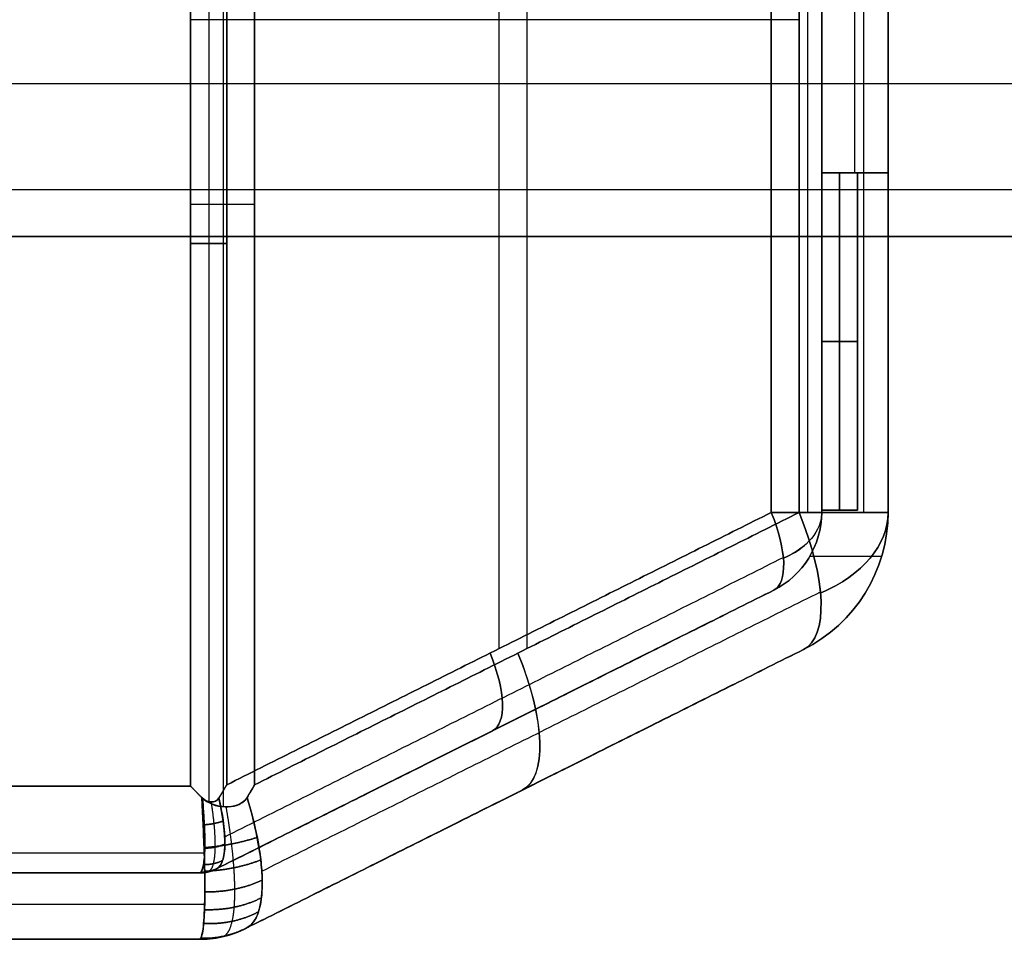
# Model space of a CAD drawing. Header units: millimetres. Extents: x -1649 to 240, y -242 to 238.
# Tile 34 of 256: x -350 to -331, y -18 to 0. Entities that reach past the tile are written whole.
import ezdxf

# ---------------------------------------------------------------- set-up
doc = ezdxf.new("R2010")
doc.units = ezdxf.units.MM
doc.layers.add('BOMBILLA', color=7, linetype='Continuous', true_color=0xfff700)
doc.layers.add('CABLE', color=7, linetype='Continuous', true_color=0x313030)

# ---------------------------------------------------------------- blocks, each defined once
blk = doc.blocks.new('DOME M 29914')
at = {"layer": 'CABLE', "extrusion": (0, -1, 0)}
for centre, radius, start, end in [((-334.561, 18.29, -1.745), 3, 65.2249, 90), ((-334.561, 0.29, 1.864), 3, 270, 294.7751), ((-334.561, 18.29, 2.637), 1.7, 65.2249, 90), ((-334.561, 0.29, 2.637), 1.7, 270, 294.7751), ((-323.903, 13.371, 7.901), 1.7, 360, 65.2249), ((-323.903, 13.371, 7.901), 3, 360, 65.2249), ((-323.903, 5.21, 7.901), 3, 294.7751, 360)]:
    blk.add_arc(centre, radius, start, end, dxfattribs=at)
at = {"layer": 'CABLE', "extrusion": (-0.826752, -0.413376, 0.381578)}
for radius in [1.7, 3]:
    blk.add_arc((-137.787, -99.535, 276.155), radius, 0, 79.1984, dxfattribs=at)
at = {"layer": 'CABLE', "extrusion": (0, 1, 0)}
for centre, radius, start, end in [((323.903, 13.371, -7.901), 1.7, 114.7751, 180), ((323.903, 5.21, -7.901), 1.7, 180, 245.2249), ((323.903, 13.371, -7.901), 3, 114.7751, 180), ((323.903, 5.21, -7.901), 3, 180, 245.2249)]:
    blk.add_arc(centre, radius, start, end, dxfattribs=at)
at = {"layer": 'CABLE', "extrusion": (0.826752, 0.413376, -0.381578)}
for centre, radius in [((137.787, -99.535, -276.155), 1.7), ((137.787, -99.535, -276.155), 3), ((137.787, -99.535, -282.813), 1.7), ((137.787, -99.535, -282.814), 3)]:
    blk.add_arc(centre, radius, 100.8016, 180, dxfattribs=at)
at = {"layer": 'CABLE', "extrusion": (-0.826752, -0.413376, -0.381578)}
for radius, end in [(1.7, 0), (3, 360)]:
    blk.add_arc((-137.787, 116.71, 269.065), radius, 280.8016, end, dxfattribs=at)
at = {"layer": 'CABLE', "extrusion": (0.826752, 0.413376, 0.381578)}
for centre, radius in [((137.787, 116.71, -269.065), 1.7), ((137.787, 116.71, -269.065), 3), ((137.787, 116.71, -275.723), 1.7), ((137.787, 116.71, -275.723), 3)]:
    blk.add_arc(centre, radius, 180, 259.1984, dxfattribs=at)
at = {"layer": 'CABLE'}
for centre, radius, start, end in [((-323.903, -7.901, 9.29), 1.7, 296.5651, 360), ((-323.903, -7.901, 13.371), 1.7, 296.5651, 0), ((-323.903, -7.901, 9.29), 1.7, 296.5651, 360), ((-323.903, -7.901, 11.331), 1.7, 296.5651, 0), ((-323.903, -7.901, 5.21), 1.7, 296.5651, 360), ((-323.903, -7.901, 13.371), 3, 296.5651, 0), ((-323.903, -7.901, 9.29), 3, 296.5651, 0), ((-323.903, -7.901, 11.331), 3, 296.5651, 0), ((-323.903, -7.901, 9.29), 3, 296.5651, 0), ((-323.903, -7.901, 5.21), 3, 296.5651, 0), ((-334.375, -14.255, 9.29), 0.7, 270, 296.5651), ((-334.375, -14.255, 9.29), 0.7, 270, 296.5651), ((-334.375, -14.255, 0.29), 0.7, 270, 296.5651), ((-334.375, -14.255, 4.79), 0.7, 270, 296.5651), ((-334.375, -14.255, 9.29), 2, 270, 296.5651), ((-334.375, -14.255, 9.29), 2, 270, 296.5651), ((-334.375, -14.255, 0.29), 2, 270, 296.5651), ((-334.375, -14.255, 4.79), 2, 270, 296.5651)]:
    blk.add_arc(centre, radius, start, end, dxfattribs=at)
at = {"layer": 'CABLE', "extrusion": (0, 0, -1)}
for centre, radius, start, end in [((323.903, -7.901, -13.371), 1.7, 180, 243.4349), ((323.903, -7.901, -9.29), 1.7, 180, 243.4349), ((323.903, -7.901, -5.21), 1.7, 180, 243.4349), ((323.903, -7.901, -9.29), 1.7, 180, 243.4349), ((323.903, -7.901, -7.25), 1.7, 180, 243.4349), ((323.903, -7.901, -9.29), 3, 180, 243.4349), ((323.903, -7.901, -13.371), 3, 180, 243.4349), ((323.903, -7.901, -5.21), 3, 180, 243.4349), ((323.903, -7.901, -9.29), 3, 180, 243.4349), ((323.903, -7.901, -7.25), 3, 180, 243.4349), ((334.375, -14.255, -18.29), 0.7, 243.4349, 270), ((334.375, -14.255, -13.79), 0.7, 243.4349, 270), ((334.375, -14.255, -9.29), 0.7, 243.4349, 270), ((334.375, -14.255, -9.29), 0.7, 243.4349, 270), ((334.375, -14.255, -9.29), 2, 243.4349, 270), ((334.375, -14.255, -18.29), 2, 243.4349, 270), ((334.375, -14.255, -13.79), 2, 243.4349, 270), ((334.375, -14.255, -9.29), 2, 243.4349, 270)]:
    blk.add_arc(centre, radius, start, end, dxfattribs=at)
at = {"layer": 'CABLE', "extrusion": (0, 0.77301, -0.634393)}
for radius in [1.7, 3]:
    blk.add_arc((323.903, -0.985, -9.413), radius, 180, 236.0204, dxfattribs=at)
at = {"layer": 'CABLE', "extrusion": (2.39886e-29, 0.77301, 0.634393)}
blk.add_arc((323.903, 15.348, 2.375), 3, 123.9796, 180, dxfattribs=at)
at = {"layer": 'CABLE', "extrusion": (3.00701e-29, 0.77301, 0.634393)}
blk.add_arc((323.903, 15.348, 2.375), 1.7, 123.9796, 143.311, dxfattribs=at)
at = {"layer": 'CABLE', "extrusion": (0.222605, 0.111303, 0.968534)}
for radius in [0.7, 2]:
    blk.add_arc((136.787, 300.404, -58.191), radius, 152.6952, 180, dxfattribs=at)
at = {"layer": 'CABLE', "extrusion": (0.222605, 0.111303, -0.968534)}
for radius in [0.7, 2]:
    blk.add_arc((136.787, -295.78, -76.187), radius, 180, 207.3048, dxfattribs=at)
at = {"layer": 'CABLE'}
for points, degree in [([(-333.918, 17.151, 21.221), (-333.918, -13.661, 21.221)], 1), ([(-334.561, 16.745, 21.29), (-334.561, -13.255, 21.29)], 1), ([(-334.561, 16.745, 21.29), (-334.561, -13.255, 21.29)], 1), ([(-333.304, -13.231, 21.014), (-333.304, 16.72, 21.014)], 1), ([(-333.304, -13.231, 21.014), (-333.304, 16.72, 21.014)], 1), ([(-328.52, 14.055, 17.374), (-328.52, -10.566, 17.374)], 1), ([(-328.52, 14.055, 1.207), (-328.52, -10.566, 1.207)], 1), ([(-327.975, 14.055, 18.555), (-327.975, -10.566, 18.555)], 1), ([(-327.975, 14.055, 0.026), (-327.975, -10.566, 0.026)], 1), ([(-323.19, 11.391, 14.915), (-323.19, -7.901, 14.915)], 1), ([(-323.19, 11.391, 14.915), (-323.19, -7.901, 14.915)], 1), ([(-323.19, -7.901, 3.666), (-323.19, 11.391, 3.666)], 1), ([(-323.19, -7.901, 3.666), (-323.19, 11.391, 3.666)], 1), ([(-322.645, 11.391, 16.095), (-322.645, -7.901, 16.095)], 1), ([(-322.645, 11.391, 16.095), (-322.645, -7.901, 16.095)], 1), ([(-322.645, -7.901, 2.486), (-322.645, 11.391, 2.486)], 1), ([(-322.645, -7.901, 2.486), (-322.645, 11.391, 2.486)], 1), ([(-322.471, -7.901, 14.287), (-322.471, 11.391, 14.287)], 1), ([(-322.471, -7.901, 4.294), (-322.471, 11.391, 4.294)], 1), ([(-322.203, -7.901, 13.371), (-322.203, 11.391, 13.371)], 1), ([(-322.203, -7.901, 13.371), (-322.203, 11.391, 13.371)], 1), ([(-322.203, 11.391, 5.21), (-322.203, -7.901, 5.21)], 1), ([(-322.203, 11.391, 7.25), (-322.203, -7.901, 7.25)], 1), ([(-322.203, 11.391, 5.21), (-322.203, -7.901, 5.21)], 1), ([(-321.376, -7.901, 14.988), (-321.376, 11.391, 14.988)], 1), ([(-321.376, -7.901, 3.593), (-321.376, 11.391, 3.593)], 1), ([(-320.903, -7.901, 13.371), (-320.903, 11.391, 13.371)], 1), ([(-320.903, -7.901, 13.371), (-320.903, 11.391, 13.371)], 1), ([(-320.903, -7.901, 9.29), (-320.903, 11.391, 9.29)], 1), ([(-320.903, 11.391, 5.21), (-320.903, -7.901, 5.21)], 1), ([(-320.903, -7.901, 9.29), (-320.903, 11.391, 9.29)], 1), ([(-320.903, 11.391, 7.25), (-320.903, -7.901, 7.25)], 1), ([(-320.903, 11.391, 5.21), (-320.903, -7.901, 5.21)], 1), ([(-334.561, -13.255, -2.71), (-334.561, 9.937, -2.71)], 1), ([(-334.561, -13.255, -2.71), (-334.561, 9.937, -2.71)], 1), ([(-333.918, 9.845, -2.64), (-333.918, -13.661, -2.64)], 1), ([(-333.304, 9.921, -2.433), (-333.304, -13.231, -2.433)], 1), ([(-333.304, 9.921, -2.433), (-333.304, -13.231, -2.433)], 1), ([(-334.561, 8.299, 19.99), (-334.561, -13.255, 19.99)], 1), ([(-334.561, 8.299, 19.99), (-334.561, -13.255, 19.99)], 1), ([(-334.561, -13.255, -1.41), (-334.561, 8.299, -1.41)], 1), ([(-334.561, -13.255, -1.41), (-334.561, 8.299, -1.41)], 1), ([(-334.197, 8.256, 19.951), (-334.197, -13.566, 19.951)], 1), ([(-334.197, 8.256, -1.37), (-334.197, -13.566, -1.37)], 1), ([(-333.849, -13.231, 19.834), (-333.849, 8.245, 19.834)], 1), ([(-333.849, -13.231, 19.834), (-333.849, 8.245, 19.834)], 1), ([(-333.849, 8.245, -1.253), (-333.849, -13.231, -1.253)], 1), ([(-333.849, 8.245, -1.253), (-333.849, -13.231, -1.253)], 1), ([(-322.203, 4.745, 11.792), (-322.203, -1.255, 11.792)], 1), ([(-322.203, 4.745, 11.792), (-322.203, -1.255, 11.792)], 1), ([(-322.203, 4.745, 9.29), (-322.203, -1.255, 9.29)], 1), ([(-322.203, -1.255, 9.29), (-322.203, 4.745, 9.29)], 1), ([(-321.553, -1.255, 11.792), (-321.553, 4.745, 11.792)], 1), ([(-320.903, 4.745, 11.792), (-320.903, -1.255, 11.792)], 1), ([(-320.903, -1.255, 11.792), (-320.903, 4.745, 11.792)], 1), ([(-323.19, 1.745, 14.915), (-333.849, 1.745, 19.834)], 1), ([(-323.19, 1.745, 3.666), (-333.849, 1.745, -1.253)], 1), ([(-322.645, 1.745, 16.095), (-333.304, 1.745, 21.014)], 1), ([(-322.645, 1.745, 2.486), (-333.304, 1.745, -2.433)], 1), ([(-0.2, 0.488, 13.952), (-1565.2, 0.488, 13.952)], 1), ([(-0.2, 0.488, 9.048), (-1565.2, 0.488, 9.048)], 1), ([(-322.203, -1.255, 11.29), (-322.203, -7.855, 11.29)], 1), ([(-322.203, -1.255, 11.792), (-322.203, -1.255, 11.29)], 1), ([(-322.203, -1.255, 11.331), (-322.203, -7.901, 11.331)], 1), ([(-321.503, -1.255, 11.29), (-322.203, -1.255, 11.29)], 1), ([(-322.203, -1.255, 11.29), (-322.203, -7.855, 11.29)], 1), ([(-322.203, -1.255, 11.29), (-321.503, -1.255, 11.29)], 1), ([(-322.203, -1.255, 11.792), (-322.203, -1.255, 11.29)], 1), ([(-320.903, -1.255, 11.792), (-322.203, -1.255, 11.792)], 1), ([(-322.203, -1.255, 11.792), (-320.903, -1.255, 11.792)], 1), ([(-322.203, -1.255, 9.29), (-321.503, -1.255, 9.29)], 1), ([(-322.203, -1.255, 7.29), (-322.203, -1.255, 9.29)], 1), ([(-322.203, -7.855, 7.29), (-322.203, -1.255, 7.29)], 1), ([(-322.203, -1.255, 7.29), (-322.203, -1.255, 9.29)], 1), ([(-322.203, -1.255, 9.29), (-321.503, -1.255, 9.29)], 1), ([(-321.503, -1.255, 7.29), (-322.203, -1.255, 7.29)], 1), ([(-322.203, -1.255, 8.29), (-321.503, -1.255, 8.29)], 1), ([(-322.203, -1.255, 7.29), (-321.503, -1.255, 7.29)], 1), ([(-322.203, -7.855, 7.29), (-322.203, -1.255, 7.29)], 1), ([(-321.853, -7.855, 11.29), (-321.853, -1.255, 11.29)], 1), ([(-321.853, -1.255, 7.29), (-321.853, -1.255, 9.29)], 1), ([(-321.853, -1.255, 7.29), (-321.853, -7.855, 7.29)], 1), ([(-321.553, -1.255, 11.29), (-321.553, -1.255, 11.792)], 1), ([(-321.503, -1.255, 9.29), (-320.903, -1.255, 9.29)], 1), ([(-321.503, -7.855, 9.29), (-321.503, -1.255, 9.29)], 1), ([(-321.503, -1.255, 11.29), (-321.503, -7.855, 11.29)], 1), ([(-321.503, -7.855, 9.29), (-321.503, -1.255, 9.29)], 1), ([(-321.503, -1.255, 9.29), (-321.503, -1.255, 11.29)], 1), ([(-321.503, -1.255, 10.29), (-321.503, -7.855, 10.29)], 1), ([(-321.503, -7.855, 11.29), (-321.503, -1.255, 11.29)], 1), ([(-321.503, -1.255, 9.29), (-320.903, -1.255, 9.29)], 1), ([(-321.503, -1.255, 11.29), (-321.503, -1.255, 9.29)], 1), ([(-321.503, -1.255, 10.541), (-320.903, -1.255, 10.541)], 1), ([(-321.503, -1.255, 9.29), (-321.503, -7.855, 9.29)], 1), ([(-321.503, -1.255, 9.29), (-321.503, -1.255, 7.29)], 1), ([(-321.503, -1.255, 9.29), (-321.503, -7.855, 9.29)], 1), ([(-321.503, -7.855, 7.29), (-321.503, -1.255, 7.29)], 1), ([(-321.503, -1.255, 7.29), (-321.503, -1.255, 9.29)], 1), ([(-321.503, -1.255, 8.29), (-321.503, -7.855, 8.29)], 1), ([(-321.503, -1.255, 7.29), (-321.503, -7.855, 7.29)], 1), ([(-320.903, -1.255, 9.29), (-320.903, -7.901, 9.29)], 1), ([(-320.903, -1.255, 11.792), (-320.903, -1.255, 9.29)], 1), ([(-320.903, -1.255, 9.29), (-320.903, -7.901, 9.29)], 1), ([(-320.903, -1.255, 11.331), (-320.903, -7.901, 11.331)], 1), ([(-320.903, -1.255, 9.29), (-320.903, -1.255, 11.792)], 1), ([(-0.2, -1.586, 13.433), (-1565.2, -1.586, 13.433)], 1), ([(-0.2, -1.586, 9.567), (-1565.2, -1.586, 9.567)], 1), ([(-1565.2, -2.5, 11.5), (-0.2, -2.5, 11.5)], 1), ([(-0.2, -2.5, 11.5), (-1565.2, -2.5, 11.5)], 1), ([(-321.503, -4.555, 11.29), (-322.203, -4.555, 11.29)], 1), ([(-322.203, -4.555, 7.29), (-321.503, -4.555, 7.29)], 1), ([(-321.503, -4.555, 11.29), (-321.503, -4.555, 9.29)], 1), ([(-321.503, -4.555, 9.29), (-321.503, -4.555, 7.29)], 1), ([(-323.19, -7.901, 14.915), (-333.849, -13.231, 19.834)], 1), ([(-323.19, -7.901, 14.915), (-333.849, -13.231, 19.834)], 1), ([(-333.849, -13.231, -1.253), (-323.19, -7.901, 3.666)], 1), ([(-333.849, -13.231, -1.253), (-323.19, -7.901, 3.666)], 1), ([(-322.645, -7.901, 16.095), (-333.304, -13.231, 21.014)], 1), ([(-322.645, -7.901, 16.095), (-333.304, -13.231, 21.014)], 1), ([(-333.304, -13.231, -2.433), (-322.645, -7.901, 2.486)], 1), ([(-333.304, -13.231, -2.433), (-322.645, -7.901, 2.486)], 1), ([(-322.203, -7.855, 9.29), (-321.503, -7.855, 9.29)], 1), ([(-322.203, -7.901, 9.29), (-322.203, -7.855, 9.29)], 1), ([(-322.203, -7.855, 9.29), (-322.203, -7.901, 9.29)], 1), ([(-322.203, -7.855, 11.29), (-322.203, -7.855, 9.29)], 1), ([(-322.203, -7.855, 9.29), (-321.503, -7.855, 9.29)], 1), ([(-321.503, -7.855, 11.29), (-322.203, -7.855, 11.29)], 1), ([(-322.203, -7.855, 11.29), (-322.203, -7.855, 9.29)], 1), ([(-322.203, -7.855, 10.29), (-321.503, -7.855, 10.29)], 1), ([(-322.203, -7.855, 11.29), (-321.503, -7.855, 11.29)], 1), ([(-322.203, -7.855, 9.29), (-322.203, -7.901, 9.29)], 1), ([(-321.503, -7.855, 9.29), (-322.203, -7.855, 9.29)], 1), ([(-322.203, -7.855, 9.29), (-322.203, -7.855, 7.29)], 1), ([(-322.203, -7.901, 9.29), (-322.203, -7.855, 9.29)], 1), ([(-322.203, -7.855, 7.29), (-321.503, -7.855, 7.29)], 1), ([(-321.503, -7.855, 9.29), (-322.203, -7.855, 9.29)], 1), ([(-322.203, -7.855, 9.29), (-322.203, -7.855, 7.29)], 1), ([(-322.203, -7.855, 8.29), (-321.503, -7.855, 8.29)], 1), ([(-321.503, -7.855, 7.29), (-322.203, -7.855, 7.29)], 1), ([(-322.203, -7.901, 9.29), (-322.203, -7.901, 13.371)], 1), ([(-322.203, -7.901, 9.29), (-322.203, -7.901, 13.371)], 1), ([(-322.203, -7.901, 5.21), (-322.203, -7.901, 9.29)], 1), ([(-322.203, -7.901, 5.21), (-322.203, -7.901, 9.29)], 1), ([(-321.853, -7.855, 9.29), (-321.853, -7.855, 11.29)], 1), ([(-321.853, -7.855, 7.29), (-321.853, -7.855, 9.29)], 1), ([(-321.503, -7.855, 11.29), (-321.503, -7.855, 9.29)], 1), ([(-321.503, -7.855, 9.29), (-321.503, -7.855, 11.29)], 1), ([(-321.503, -7.855, 9.29), (-321.503, -7.855, 7.29)], 1), ([(-321.503, -7.855, 7.29), (-321.503, -7.855, 9.29)], 1), ([(-320.903, -7.901, 9.29), (-320.903, -7.901, 13.371)], 1), ([(-320.903, -7.901, 9.29), (-320.903, -7.901, 13.371)], 1), ([(-320.903, -7.901, 5.21), (-320.903, -7.901, 9.29)], 1), ([(-320.903, -7.901, 5.21), (-320.903, -7.901, 9.29)], 1), ([(-333.889, -14.249, 19.52), (-322.954, -8.781, 14.473)], 1), ([(-333.889, -14.249, -0.939), (-322.954, -8.781, 4.108)], 1), ([(-322.456, -8.795, 9.29), (-322.456, -8.795, 13.371)], 1), ([(-322.456, -8.795, 9.29), (-322.456, -8.795, 5.21)], 1), ([(-322.433, -8.755, 9.29), (-321.027, -8.755, 9.29)], 1), ([(-334.062, -14.881, 9.29), (-323.142, -9.422, 9.29)], 1), ([(-323.142, -9.422, 9.29), (-334.062, -14.881, 9.29)], 1), ([(-323.142, -9.422, 9.29), (-334.062, -14.881, 9.29)], 1), ([(-334.062, -14.881, 9.29), (-323.142, -9.422, 9.29)], 1), ([(-334.049, -14.875, 18.405), (-323.142, -9.422, 13.371)], 1), ([(-334.049, -14.875, 18.405), (-323.142, -9.422, 13.371)], 1), ([(-323.142, -9.422, 5.21), (-334.049, -14.875, 0.176)], 1), ([(-323.142, -9.422, 5.21), (-334.049, -14.875, 0.176)], 1), ([(-323.142, -9.422, 13.371), (-323.142, -9.422, 9.29)], 1), ([(-323.142, -9.422, 13.371), (-323.142, -9.422, 9.29)], 1), ([(-323.142, -9.422, 9.29), (-323.142, -9.422, 5.21)], 1), ([(-323.142, -9.422, 9.29), (-323.142, -9.422, 5.21)], 1), ([(-333.163, -14.922, 20.363), (-322.228, -9.454, 15.316)], 1), ([(-333.163, -14.922, -1.782), (-322.228, -9.454, 3.265)], 1), ([(-321.351, -9.478, 9.29), (-321.351, -9.478, 13.371)], 1), ([(-321.351, -9.478, 9.29), (-321.351, -9.478, 5.21)], 1), ([(-324.234, -9.967, 13.875), (-334.062, -14.881, 13.875)], 1), ([(-324.234, -9.967, 4.706), (-334.062, -14.881, 4.706)], 1), ([(-322.561, -10.584, 9.29), (-333.48, -16.044, 9.29)], 1), ([(-322.561, -10.584, 9.29), (-333.48, -16.044, 9.29)], 1), ([(-333.48, -16.044, 9.29), (-322.561, -10.584, 9.29)], 1), ([(-333.48, -16.044, 9.29), (-322.561, -10.584, 9.29)], 1), ([(-333.467, -16.037, 18.405), (-322.561, -10.584, 13.371)], 1), ([(-333.467, -16.037, 18.405), (-322.561, -10.584, 13.371)], 1), ([(-322.561, -10.584, 5.21), (-333.467, -16.037, 0.176)], 1), ([(-322.561, -10.584, 5.21), (-333.467, -16.037, 0.176)], 1), ([(-322.561, -10.584, 13.371), (-322.561, -10.584, 9.29)], 1), ([(-322.561, -10.584, 13.371), (-322.561, -10.584, 9.29)], 1), ([(-322.561, -10.584, 9.29), (-322.561, -10.584, 5.21)], 1), ([(-322.561, -10.584, 9.29), (-322.561, -10.584, 5.21)], 1), ([(-323.653, -11.13, 13.875), (-333.48, -16.044, 13.875)], 1), ([(-323.653, -11.13, 4.706), (-333.48, -16.044, 4.706)], 1), ([(-328.602, -12.151, 9.29), (-328.602, -12.151, 15.891)], 1), ([(-328.602, -12.151, 2.69), (-328.602, -12.151, 9.29)], 1), ([(-334.561, -13.255, 21.29), (-373.244, -13.255, 21.29)], 1), ([(-334.561, -13.255, 21.29), (-373.244, -13.255, 21.29)], 1), ([(-334.561, -13.255, 19.99), (-373.244, -13.255, 19.99)], 1), ([(-334.561, -13.255, 19.99), (-373.244, -13.255, 19.99)], 1), ([(-373.244, -13.255, -2.71), (-334.561, -13.255, -2.71)], 1), ([(-373.244, -13.255, -2.71), (-334.561, -13.255, -2.71)], 1), ([(-373.244, -13.255, -1.41), (-334.561, -13.255, -1.41)], 1), ([(-373.244, -13.255, -1.41), (-334.561, -13.255, -1.41)], 1), ([(-333.304, -13.231, 21.014), (-333.353, -13.313, 21.037), (-333.402, -13.396, 21.058), (-333.451, -13.478, 21.077)], 3), ([(-334.326, -13.491, 19.974), (-334.232, -13.585, 19.961), (-334.072, -13.601, 19.92), (-334.004, -13.489, 19.896)], 3), ([(-334.004, -13.489, 19.896), (-334.072, -13.601, 19.92), (-334.232, -13.585, 19.961), (-334.326, -13.491, 19.974)], 3), ([(-334.004, -13.489, -1.315), (-334.072, -13.601, -1.339), (-334.224, -13.592, -1.379), (-334.326, -13.491, -1.393)], 3), ([(-334.326, -13.491, -1.393), (-334.224, -13.592, -1.379), (-334.072, -13.601, -1.339), (-334.004, -13.489, -1.315)], 3), ([(-333.451, -13.478, 21.077), (-333.057, -14.778, 20.815), (-333.049, -15.829, 19.707), (-333.467, -16.037, 18.405)], 3), ([(-328.021, -13.314, 9.29), (-328.021, -13.314, 15.891)], 1), ([(-328.021, -13.314, 2.69), (-328.021, -13.314, 9.29)], 1), ([(-334.283, -14.569, 19.369), (-373.523, -14.569, 19.369)], 1), ([(-334.283, -14.569, -0.788), (-373.523, -14.569, -0.788)], 1), ([(-373.43, -14.955, 9.29), (-334.375, -14.955, 9.29)], 1), ([(-373.43, -14.955, 18.29), (-334.375, -14.955, 18.29)], 1), ([(-334.375, -14.955, 9.29), (-373.43, -14.955, 9.29)], 1), ([(-373.43, -14.955, 13.79), (-334.375, -14.955, 13.79)], 1), ([(-373.43, -14.955, 18.29), (-334.375, -14.955, 18.29)], 1), ([(-334.375, -14.955, 9.29), (-373.43, -14.955, 9.29)], 1), ([(-373.43, -14.955, 9.29), (-334.375, -14.955, 9.29)], 1), ([(-334.375, -14.955, 0.29), (-373.43, -14.955, 0.29)], 1), ([(-373.43, -14.955, 4.79), (-334.375, -14.955, 4.79)], 1), ([(-334.375, -14.955, 0.29), (-373.43, -14.955, 0.29)], 1), ([(-334.362, -14.944, 18.485), (-334.37, -14.951, 18.42), (-334.375, -14.955, 18.355), (-334.375, -14.955, 18.29)], 3), ([(-334.375, -14.955, 0.29), (-334.375, -14.955, 0.226), (-334.37, -14.951, 0.161), (-334.362, -14.944, 0.096)], 3), ([(-334.375, -14.955, 18.29), (-334.375, -14.955, 9.29)], 1), ([(-334.375, -14.955, 18.29), (-334.375, -14.955, 9.29)], 1), ([(-334.375, -14.955, 9.29), (-334.375, -14.955, 0.29)], 1), ([(-334.375, -14.955, 9.29), (-334.375, -14.955, 0.29)], 1), ([(-334.214, -14.936, 18.29), (-334.214, -14.936, 9.29)], 1), ([(-334.214, -14.936, 0.29), (-334.214, -14.936, 9.29)], 1), ([(-334.062, -14.881, 18.29), (-334.062, -14.881, 18.329), (-334.057, -14.879, 18.367), (-334.049, -14.875, 18.405)], 3), ([(-334.049, -14.875, 0.176), (-334.057, -14.879, 0.214), (-334.062, -14.881, 0.252), (-334.062, -14.881, 0.29)], 3), ([(-334.062, -14.881, 9.29), (-334.062, -14.881, 18.29)], 1), ([(-334.062, -14.881, 9.29), (-334.062, -14.881, 18.29)], 1), ([(-334.062, -14.881, 0.29), (-334.062, -14.881, 9.29)], 1), ([(-334.062, -14.881, 0.29), (-334.062, -14.881, 9.29)], 1), ([(-334.283, -15.574, 20.194), (-373.522, -15.574, 20.194)], 1), ([(-334.283, -15.574, -1.613), (-373.522, -15.574, -1.613)], 1), ([(-333.48, -16.044, 18.29), (-333.48, -16.044, 18.329), (-333.476, -16.042, 18.367), (-333.467, -16.037, 18.405)], 3), ([(-333.467, -16.037, 0.176), (-333.476, -16.042, 0.214), (-333.48, -16.044, 0.252), (-333.48, -16.044, 0.29)], 3), ([(-333.48, -16.044, 9.29), (-333.48, -16.044, 18.29)], 1), ([(-333.48, -16.044, 9.29), (-333.48, -16.044, 18.29)], 1), ([(-333.48, -16.044, 0.29), (-333.48, -16.044, 9.29)], 1), ([(-333.48, -16.044, 0.29), (-333.48, -16.044, 9.29)], 1), ([(-334.375, -16.255, 9.29), (-373.43, -16.255, 9.29)], 1), ([(-373.43, -16.255, 18.29), (-334.375, -16.255, 18.29)], 1), ([(-334.375, -16.255, 9.29), (-373.43, -16.255, 9.29)], 1), ([(-373.43, -16.255, 13.79), (-334.375, -16.255, 13.79)], 1), ([(-373.43, -16.255, 18.29), (-334.375, -16.255, 18.29)], 1), ([(-373.43, -16.255, 9.29), (-334.375, -16.255, 9.29)], 1), ([(-373.43, -16.255, 9.29), (-334.375, -16.255, 9.29)], 1), ([(-334.375, -16.255, 0.29), (-373.43, -16.255, 0.29)], 1), ([(-373.43, -16.255, 4.79), (-334.375, -16.255, 4.79)], 1), ([(-334.375, -16.255, 0.29), (-373.43, -16.255, 0.29)], 1), ([(-334.362, -16.236, 18.633), (-334.37, -16.249, 18.519), (-334.375, -16.255, 18.405), (-334.375, -16.255, 18.29)], 3), ([(-334.375, -16.255, 0.29), (-334.375, -16.255, 0.176), (-334.37, -16.249, 0.062), (-334.362, -16.236, -0.052)], 3), ([(-334.375, -16.255, 18.29), (-334.375, -16.255, 9.29)], 1), ([(-334.375, -16.255, 18.29), (-334.375, -16.255, 9.29)], 1), ([(-334.375, -16.255, 9.29), (-334.375, -16.255, 0.29)], 1), ([(-334.375, -16.255, 9.29), (-334.375, -16.255, 0.29)], 1), ([(-333.915, -16.202, 18.29), (-333.915, -16.202, 9.29)], 1), ([(-333.915, -16.202, 0.29), (-333.915, -16.202, 9.29)], 1)]:
    blk.add_open_spline(points, degree=degree, dxfattribs=at)
for points, weights, degree in [([(-323.19, -7.901, 3.666), (-322.203, -7.901, 4.122), (-322.203, -7.901, 5.21)], [1, 0.842335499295, 1], 2), ([(-334.561, -13.255, 19.99), (-334.483, -13.334, 19.99), (-334.404, -13.413, 19.985), (-334.326, -13.491, 19.974)], [1, 0.998392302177, 0.998392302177, 1], 3), ([(-334.561, -13.255, 21.29), (-334.486, -13.33, 21.29), (-334.411, -13.406, 21.288), (-334.336, -13.481, 21.282)], [1, 0.999527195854, 0.999527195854, 1], 3), ([(-334.336, -13.481, 21.282), (-334.411, -13.406, 21.288), (-334.486, -13.33, 21.29), (-334.561, -13.255, 21.29)], [0.999999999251, 0.999527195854, 0.999527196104, 1], 3), ([(-334.326, -13.491, 19.974), (-334.404, -13.413, 19.985), (-334.483, -13.334, 19.99), (-334.561, -13.255, 19.99)], [1, 0.998392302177, 0.998392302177, 1], 3), ([(-334.336, -13.481, -2.701), (-334.411, -13.406, -2.707), (-334.486, -13.33, -2.71), (-334.561, -13.255, -2.71)], [1, 0.999527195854, 0.999527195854, 1], 3), ([(-334.326, -13.491, -1.393), (-334.404, -13.413, -1.404), (-334.483, -13.334, -1.41), (-334.561, -13.255, -1.41)], [1, 0.998392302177, 0.998392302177, 1], 3), ([(-334.561, -13.255, -2.71), (-334.486, -13.33, -2.71), (-334.411, -13.406, -2.707), (-334.336, -13.481, -2.701)], [1, 0.999527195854, 0.999527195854, 1], 3), ([(-334.561, -13.255, -1.41), (-334.483, -13.334, -1.41), (-334.404, -13.413, -1.404), (-334.326, -13.491, -1.393)], [1, 0.998392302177, 0.998392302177, 1], 3), ([(-334.004, -13.489, 19.896), (-333.951, -13.403, 19.878), (-333.9, -13.317, 19.857), (-333.849, -13.231, 19.834)], [1, 0.999198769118, 0.999198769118, 1], 3), ([(-333.849, -13.231, 19.834), (-333.9, -13.317, 19.857), (-333.951, -13.403, 19.878), (-334.004, -13.489, 19.896)], [1, 0.999198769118, 0.999198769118, 1], 3), ([(-333.849, -13.231, -1.253), (-333.9, -13.317, -1.276), (-333.951, -13.403, -1.297), (-334.004, -13.489, -1.315)], [1, 0.999198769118, 0.999198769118, 1], 3), ([(-334.004, -13.489, -1.315), (-333.951, -13.403, -1.297), (-333.9, -13.317, -1.276), (-333.849, -13.231, -1.253)], [1, 0.999198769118, 0.999198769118, 1], 3), ([(-333.451, -13.478, 21.077), (-333.402, -13.396, 21.058), (-333.353, -13.313, 21.037), (-333.304, -13.231, 21.014)], [1, 0.999763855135, 0.999763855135, 1], 3), ([(-333.304, -13.231, -2.433), (-333.353, -13.313, -2.456), (-333.402, -13.396, -2.477), (-333.451, -13.478, -2.496)], [1, 0.999763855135, 0.999763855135, 1], 3), ([(-333.451, -13.478, -2.496), (-333.402, -13.396, -2.477), (-333.353, -13.313, -2.456), (-333.304, -13.231, -2.433)], [1, 0.999763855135, 0.999763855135, 1], 3), ([(-333.919, -13.941, 19.729), (-334.089, -14, 19.819), (-334.289, -14.014, 19.812)], [1, 0.961101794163, 0.999999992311], 2), ([(-334.289, -14.014, -1.231), (-334.089, -14, -1.238), (-333.919, -13.941, -1.148)], [0.999999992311, 0.961101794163, 1], 2), ([(-333.254, -14.26, 20.805), (-333.732, -14.417, 21.057), (-334.293, -14.462, 21.037)], [1, 0.962590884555, 0.99999998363], 2), ([(-334.293, -14.462, -2.456), (-333.732, -14.417, -2.476), (-333.254, -14.26, -2.224)], [0.99999998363, 0.962590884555, 1], 2), ([(-333.886, -14.389, 19.389), (-334.064, -14.473, 19.477), (-334.28, -14.47, 19.48)], [1, 0.955694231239, 0.999999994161], 2), ([(-334.28, -14.47, -0.899), (-334.064, -14.473, -0.896), (-333.886, -14.389, -0.808)], [0.999999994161, 0.955694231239, 1], 2), ([(-333.93, -14.712, 18.93), (-334.101, -14.802, 18.996), (-334.304, -14.791, 19.019)], [1, 0.95991771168, 0.999999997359], 2), ([(-334.304, -14.791, -0.438), (-334.101, -14.802, -0.415), (-333.93, -14.712, -0.349)], [0.999999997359, 0.95991771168, 1], 2), ([(-333.184, -14.701, 20.536), (-333.684, -14.901, 20.799), (-334.282, -14.922, 20.785)], [1, 0.957981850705, 0.999999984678], 2), ([(-334.282, -14.922, -2.204), (-333.684, -14.901, -2.218), (-333.184, -14.701, -1.955)], [0.999999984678, 0.957981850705, 1], 2), ([(-334.375, -14.955, 18.29), (-334.209, -14.955, 18.29), (-334.062, -14.881, 18.29)], [1, 0.973248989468, 1], 2), ([(-334.062, -14.881, 0.29), (-334.209, -14.955, 0.29), (-334.375, -14.955, 0.29)], [1, 0.973248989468, 1], 2), ([(-334.375, -14.955, 18.29), (-334.375, -14.955, 18.355), (-334.37, -14.951, 18.42), (-334.362, -14.944, 18.485)], [1, 0.998909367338, 0.998909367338, 1], 3), ([(-334.362, -14.944, 0.096), (-334.37, -14.951, 0.161), (-334.375, -14.955, 0.226), (-334.375, -14.955, 0.29)], [1, 0.998909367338, 0.998909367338, 1], 3), ([(-334.371, -14.952, 18.388), (-334.206, -14.953, 18.369), (-334.058, -14.88, 18.348)], [1, 0.972873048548, 1], 2), ([(-334.058, -14.88, 0.233), (-334.206, -14.953, 0.212), (-334.371, -14.952, 0.193)], [1, 0.972873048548, 1], 2), ([(-334.049, -14.875, 18.405), (-334.196, -14.948, 18.447), (-334.362, -14.944, 18.485)], [1, 0.971745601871, 1], 2), ([(-334.362, -14.944, 0.096), (-334.196, -14.948, 0.134), (-334.049, -14.875, 0.176)], [1, 0.971745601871, 1], 2), ([(-334.201, -14.929, 18.446), (-334.209, -14.934, 18.394), (-334.214, -14.936, 18.342), (-334.214, -14.936, 18.29)], [0.985872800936, 0.986373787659, 0.986624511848, 0.986624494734], 3), ([(-334.201, -14.929, 0.135), (-334.209, -14.934, 0.187), (-334.214, -14.936, 0.239), (-334.214, -14.936, 0.29)], [0.985872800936, 0.986373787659, 0.986624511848, 0.986624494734], 3), ([(-334.062, -14.881, 18.29), (-334.062, -14.881, 18.329), (-334.057, -14.879, 18.367), (-334.049, -14.875, 18.405)], [1, 0.998909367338, 0.998909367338, 1], 3), ([(-334.049, -14.875, 0.176), (-334.057, -14.879, 0.214), (-334.062, -14.881, 0.252), (-334.062, -14.881, 0.29)], [1, 0.998909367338, 0.998909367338, 1], 3), ([(-333.155, -15.099, 20.2), (-333.664, -15.334, 20.454), (-334.279, -15.329, 20.458)], [1, 0.955804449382, 0.999999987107], 2), ([(-334.279, -15.329, -1.877), (-333.664, -15.334, -1.873), (-333.155, -15.099, -1.619)], [0.999999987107, 0.955804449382, 1], 2), ([(-333.17, -15.442, 19.804), (-333.676, -15.698, 20.032), (-334.286, -15.675, 20.064)], [1, 0.956336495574, 0.999999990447], 2), ([(-334.286, -15.675, -1.483), (-333.676, -15.698, -1.451), (-333.17, -15.442, -1.223)], [0.999999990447, 0.956336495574, 1], 2), ([(-333.228, -15.717, 19.364), (-333.719, -15.976, 19.557), (-334.302, -15.945, 19.619)], [1, 0.959501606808, 0.999999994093], 2), ([(-334.302, -15.945, -1.038), (-333.719, -15.976, -0.976), (-333.228, -15.717, -0.783)], [0.999999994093, 0.959501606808, 1], 2), ([(-334.375, -16.255, 18.29), (-333.903, -16.255, 18.29), (-333.48, -16.044, 18.29)], [1, 0.973248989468, 1], 2), ([(-333.48, -16.044, 0.29), (-333.903, -16.255, 0.29), (-334.375, -16.255, 0.29)], [1, 0.973248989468, 1], 2), ([(-334.371, -16.25, 18.462), (-333.899, -16.253, 18.408), (-333.477, -16.042, 18.348)], [1, 0.972873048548, 1], 2), ([(-333.477, -16.042, 0.233), (-333.899, -16.253, 0.173), (-334.371, -16.25, 0.119)], [1, 0.972873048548, 1], 2), ([(-333.467, -16.037, 18.405), (-333.888, -16.248, 18.526), (-334.362, -16.236, 18.633)], [1, 0.971745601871, 1], 2), ([(-334.362, -16.236, -0.052), (-333.888, -16.248, 0.055), (-333.467, -16.037, 0.176)], [1, 0.971745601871, 1], 2), ([(-333.48, -16.044, 18.29), (-333.48, -16.044, 18.329), (-333.476, -16.042, 18.367), (-333.467, -16.037, 18.405)], [1, 0.998909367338, 0.998909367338, 1], 3), ([(-333.467, -16.037, 0.176), (-333.476, -16.042, 0.214), (-333.48, -16.044, 0.252), (-333.48, -16.044, 0.29)], [1, 0.998909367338, 0.998909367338, 1], 3), ([(-334.375, -16.255, 18.29), (-334.375, -16.255, 18.405), (-334.37, -16.249, 18.519), (-334.362, -16.236, 18.633)], [1, 0.998909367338, 0.998909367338, 1], 3), ([(-334.362, -16.236, -0.052), (-334.37, -16.249, 0.062), (-334.375, -16.255, 0.176), (-334.375, -16.255, 0.29)], [1, 0.998909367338, 0.998909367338, 1], 3), ([(-333.901, -16.191, 18.522), (-333.911, -16.198, 18.445), (-333.915, -16.202, 18.368), (-333.915, -16.202, 18.29)], [0.985872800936, 0.986373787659, 0.986624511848, 0.986624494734], 3), ([(-333.901, -16.191, 0.059), (-333.911, -16.198, 0.136), (-333.915, -16.202, 0.213), (-333.915, -16.202, 0.29)], [0.985872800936, 0.986373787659, 0.986624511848, 0.986624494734], 3)]:
    blk.add_rational_spline(points, weights, degree=degree, dxfattribs=at)
for points, knots in [([(-334.362, -16.236, 18.633), (-334.336, -16.196, 18.973), (-334.316, -16.1, 19.306), (-334.295, -15.867, 19.776), (-334.289, -15.777, 19.924), (-334.282, -15.572, 20.204), (-334.28, -15.456, 20.337), (-334.279, -15.202, 20.58), (-334.279, -15.066, 20.688), (-334.284, -14.777, 20.882), (-334.288, -14.621, 20.967), (-334.303, -14.15, 21.174), (-334.318, -13.82, 21.256), (-334.336, -13.481, 21.282)], [4.370425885, 4.370425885, 4.370425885, 4.370425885, 4.370776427, 4.370776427, 4.370951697, 4.370951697, 4.371126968, 4.371126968, 4.371302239, 4.371302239, 4.37147751, 4.37147751, 4.371819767, 4.371819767, 4.371819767, 4.371819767]), ([(-334.336, -13.481, -2.701), (-334.326, -13.671, -2.687), (-334.317, -13.85, -2.655), (-334.303, -14.184, -2.567), (-334.298, -14.319, -2.52), (-334.282, -14.805, -2.303), (-334.278, -15.086, -2.111), (-334.282, -15.835, -1.391), (-334.309, -16.157, -0.735), (-334.362, -16.236, -0.052)], [5.406665, 5.406665, 5.406665, 5.406665, 5.531665, 5.531665, 5.656665, 5.656665, 5.906665, 5.906665, 6.406665, 6.406665, 6.406665, 6.406665]), ([(-334.362, -16.236, -0.052), (-334.335, -16.196, -0.393), (-334.316, -16.098, -0.729), (-334.288, -15.792, -1.347), (-334.28, -15.577, -1.639), (-334.279, -15.215, -1.987), (-334.279, -15.082, -2.095), (-334.284, -14.796, -2.289), (-334.288, -14.622, -2.384), (-334.302, -14.197, -2.575), (-334.316, -13.86, -2.672), (-334.336, -13.481, -2.701)], [2.476558, 2.476558, 2.476558, 2.476558, 2.726558, 2.726558, 2.976558, 2.976558, 3.101558, 3.101558, 3.226558, 3.226558, 3.476558, 3.476558, 3.476558, 3.476558]), ([(-334.362, -14.944, 18.485), (-334.312, -14.902, 18.854), (-334.284, -14.728, 19.215), (-334.277, -14.345, 19.608), (-334.281, -14.177, 19.73), (-334.296, -13.869, 19.885), (-334.309, -13.69, 19.946), (-334.326, -13.491, 19.974)], [1.114417, 1.114417, 1.114417, 1.114417, 1.614417, 1.614417, 1.864417, 1.864417, 2.114417, 2.114417, 2.114417, 2.114417]), ([(-334.326, -13.491, 19.974), (-334.309, -13.69, 19.946), (-334.297, -13.852, 19.894), (-334.28, -14.194, 19.721), (-334.277, -14.342, 19.611), (-334.284, -14.734, 19.209), (-334.312, -14.902, 18.854), (-334.362, -14.944, 18.485)], [0, 0, 0, 0, 0.25, 0.25, 0.5, 0.5, 1, 1, 1, 1]), ([(-334.362, -14.944, 0.096), (-334.337, -14.923, -0.088), (-334.318, -14.872, -0.267), (-334.29, -14.71, -0.609), (-334.282, -14.603, -0.763), (-334.277, -14.336, -1.035), (-334.281, -14.183, -1.146), (-334.297, -13.848, -1.314), (-334.31, -13.673, -1.368), (-334.326, -13.491, -1.393)], [0.477854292, 0.477854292, 0.477854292, 0.477854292, 0.478188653, 0.478188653, 0.478523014, 0.478523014, 0.478857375, 0.478857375, 0.4791838, 0.4791838, 0.4791838, 0.4791838]), ([(-334.336, -13.481, 21.282), (-334.224, -13.593, 21.274), (-334.057, -13.658, 21.253), (-333.793, -13.667, 21.192), (-333.727, -13.66, 21.174), (-333.553, -13.594, 21.117), (-333.49, -13.544, 21.093), (-333.451, -13.478, 21.077)], [6.863045, 6.863045, 6.863045, 6.863045, 7.363045, 7.363045, 7.613045, 7.613045, 7.863045, 7.863045, 7.863045, 7.863045]), ([(-333.451, -13.478, 21.077), (-333.529, -13.609, 21.109), (-333.715, -13.669, 21.174), (-334.046, -13.658, 21.251), (-334.224, -13.593, 21.274), (-334.336, -13.481, 21.282)], [0, 0, 0, 0, 0.5, 0.5, 1, 1, 1, 1]), ([(-333.451, -13.478, -2.496), (-333.53, -13.61, -2.528), (-333.713, -13.669, -2.592), (-334.048, -13.658, -2.67), (-334.223, -13.593, -2.693), (-334.336, -13.481, -2.701)], [2.053234, 2.053234, 2.053234, 2.053234, 2.553234, 2.553234, 3.053234, 3.053234, 3.053234, 3.053234]), ([(-334.336, -13.481, -2.701), (-334.223, -13.593, -2.693), (-334.057, -13.658, -2.672), (-333.793, -13.667, -2.611), (-333.727, -13.66, -2.593), (-333.553, -13.594, -2.536), (-333.491, -13.544, -2.512), (-333.451, -13.478, -2.496)], [0, 0, 0, 0, 0.5, 0.5, 0.75, 0.75, 1, 1, 1, 1]), ([(-334.004, -13.489, 19.896), (-333.964, -13.663, 19.858), (-333.932, -13.833, 19.792), (-333.892, -14.147, 19.611), (-333.883, -14.301, 19.485), (-333.893, -14.642, 19.116), (-333.941, -14.821, 18.781), (-334.049, -14.875, 18.405)], [2.480338, 2.480338, 2.480338, 2.480338, 2.730338, 2.730338, 2.980338, 2.980338, 3.480338, 3.480338, 3.480338, 3.480338]), ([(-334.049, -14.875, 18.405), (-333.995, -14.848, 18.593), (-333.955, -14.79, 18.772), (-333.903, -14.63, 19.095), (-333.89, -14.539, 19.228), (-333.88, -14.167, 19.629), (-333.923, -13.838, 19.82), (-334.004, -13.489, 19.896)], [1.476558, 1.476558, 1.476558, 1.476558, 1.726558, 1.726558, 1.976558, 1.976558, 2.476558, 2.476558, 2.476558, 2.476558]), ([(-334.049, -14.875, 0.176), (-333.997, -14.849, -0.004), (-333.958, -14.795, -0.18), (-333.902, -14.629, -0.518), (-333.888, -14.521, -0.671), (-333.884, -14.256, -0.946), (-333.895, -14.106, -1.059), (-333.939, -13.796, -1.226), (-333.968, -13.645, -1.281), (-334.004, -13.489, -1.315)], [0.010236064, 0.010236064, 0.010236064, 0.010236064, 0.010570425, 0.010570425, 0.010904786, 0.010904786, 0.011239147, 0.011239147, 0.011532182, 0.011532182, 0.011532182, 0.011532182]), ([(-334.004, -13.489, -1.315), (-333.968, -13.645, -1.281), (-333.939, -13.796, -1.226), (-333.895, -14.106, -1.059), (-333.884, -14.256, -0.946), (-333.888, -14.521, -0.671), (-333.902, -14.629, -0.518), (-333.958, -14.795, -0.18), (-333.997, -14.849, -0.004), (-334.049, -14.875, 0.176)], [0, 0, 0, 0, 0.000293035, 0.000293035, 0.000627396, 0.000627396, 0.000961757, 0.000961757, 0.001296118, 0.001296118, 0.001296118, 0.001296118]), ([(-333.467, -16.037, 18.405), (-333.362, -15.985, 18.732), (-333.282, -15.878, 19.056), (-333.202, -15.637, 19.517), (-333.182, -15.545, 19.664), (-333.158, -15.339, 19.943), (-333.153, -15.223, 20.077), (-333.158, -14.974, 20.323), (-333.167, -14.842, 20.435), (-333.2, -14.561, 20.637), (-333.224, -14.412, 20.728), (-333.304, -14.007, 20.932), (-333.37, -13.745, 21.024), (-333.451, -13.478, 21.077)], [1.477952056, 1.477952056, 1.477952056, 1.477952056, 1.478302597, 1.478302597, 1.478477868, 1.478477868, 1.478653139, 1.478653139, 1.47882841, 1.47882841, 1.479003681, 1.479003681, 1.479294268, 1.479294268, 1.479294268, 1.479294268]), ([(-333.467, -16.037, 0.176), (-333.359, -15.983, -0.162), (-333.28, -15.871, -0.486), (-333.203, -15.644, -0.923), (-333.185, -15.558, -1.061), (-333.161, -15.372, -1.32), (-333.155, -15.281, -1.43), (-333.153, -14.706, -2.032), (-333.262, -14.102, -2.37), (-333.451, -13.478, -2.496)], [1, 1, 1, 1, 1.25, 1.25, 1.375, 1.375, 1.5, 1.5, 2, 2, 2, 2]), ([(-333.451, -13.478, -2.496), (-333.357, -13.79, -2.433), (-333.281, -14.097, -2.319), (-333.205, -14.527, -2.078), (-333.186, -14.665, -1.986), (-333.161, -14.927, -1.783), (-333.154, -15.061, -1.661), (-333.156, -15.589, -1.108), (-333.25, -15.929, -0.501), (-333.467, -16.037, 0.176)], [1, 1, 1, 1, 1.25, 1.25, 1.375, 1.375, 1.5, 1.5, 2, 2, 2, 2])]:
    blk.add_open_spline(points, degree=3, knots=knots, dxfattribs=at)
for points, weights, knots in [([(-334.336, -13.481, 21.282), (-334.318, -13.82, 21.256), (-334.303, -14.15, 21.174), (-334.288, -14.621, 20.967), (-334.284, -14.777, 20.882), (-334.279, -15.066, 20.688), (-334.279, -15.202, 20.58), (-334.28, -15.456, 20.337), (-334.282, -15.572, 20.204), (-334.289, -15.777, 19.924), (-334.295, -15.867, 19.776), (-334.316, -16.1, 19.306), (-334.336, -16.196, 18.973), (-334.362, -16.236, 18.633)], [0.999999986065, 0.999999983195, 0.999999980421, 0.999999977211, 0.999999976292, 0.999999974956, 0.999999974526, 0.999999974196, 0.999999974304, 0.999999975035, 0.999999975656, 0.999999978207, 0.999999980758, 0.999999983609], [1, 1, 1, 1, 1.000342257, 1.000342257, 1.000517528, 1.000517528, 1.000692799, 1.000692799, 1.00086807, 1.00086807, 1.00104334, 1.00104334, 1.001393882, 1.001393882, 1.001393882, 1.001393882]), ([(-334.326, -13.491, -1.393), (-334.31, -13.673, -1.368), (-334.297, -13.848, -1.314), (-334.281, -14.183, -1.146), (-334.277, -14.336, -1.035), (-334.282, -14.603, -0.763), (-334.29, -14.71, -0.609), (-334.318, -14.872, -0.267), (-334.337, -14.923, -0.088), (-334.362, -14.944, 0.096)], [0.999999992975, 0.999999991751, 0.999999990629, 0.99999998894, 0.999999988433, 0.99999998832, 0.999999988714, 0.999999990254, 0.999999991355, 0.999999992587], [1.289415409, 1.289415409, 1.289415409, 1.289415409, 1.289741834, 1.289741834, 1.290076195, 1.290076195, 1.290410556, 1.290410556, 1.290744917, 1.290744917, 1.290744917, 1.290744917]), ([(-334.201, -14.929, 18.446), (-334.161, -14.908, 18.631), (-334.131, -14.858, 18.811), (-334.087, -14.695, 19.159), (-334.076, -14.586, 19.316), (-334.072, -14.315, 19.594), (-334.08, -14.16, 19.708), (-334.11, -13.854, 19.861), (-334.128, -13.715, 19.91), (-334.15, -13.572, 19.94)], [0.985872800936, 0.983523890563, 0.981426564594, 0.978491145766, 0.977738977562, 0.977955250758, 0.978922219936, 0.981825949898, 0.983453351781, 0.985250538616], [0.010236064, 0.010236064, 0.010236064, 0.010236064, 0.010570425, 0.010570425, 0.010904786, 0.010904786, 0.011239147, 0.011239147, 0.011500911, 0.011500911, 0.011500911, 0.011500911]), ([(-334.201, -14.929, 0.135), (-334.161, -14.908, -0.05), (-334.131, -14.858, -0.23), (-334.087, -14.695, -0.578), (-334.076, -14.586, -0.735), (-334.072, -14.315, -1.014), (-334.08, -14.16, -1.127), (-334.11, -13.854, -1.28), (-334.128, -13.715, -1.329), (-334.15, -13.572, -1.359)], [0.985872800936, 0.983523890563, 0.981426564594, 0.978491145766, 0.977738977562, 0.977955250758, 0.978922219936, 0.981825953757, 0.983453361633, 0.985250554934], [0.010236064, 0.010236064, 0.010236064, 0.010236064, 0.010570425, 0.010570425, 0.010904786, 0.010904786, 0.011239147, 0.011239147, 0.011500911, 0.011500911, 0.011500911, 0.011500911]), ([(-333.901, -16.191, 18.522), (-333.832, -16.154, 18.864), (-333.778, -16.058, 19.202), (-333.724, -15.823, 19.684), (-333.711, -15.732, 19.837), (-333.694, -15.522, 20.127), (-333.69, -15.402, 20.264), (-333.692, -15.142, 20.516), (-333.698, -15.003, 20.628), (-333.719, -14.708, 20.828), (-333.734, -14.55, 20.916), (-333.781, -14.154, 21.092), (-333.817, -13.911, 21.165), (-333.86, -13.664, 21.207)], [0.985872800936, 0.983415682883, 0.981216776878, 0.979017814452, 0.978483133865, 0.977853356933, 0.977760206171, 0.978044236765, 0.978415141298, 0.979566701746, 0.980358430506, 0.982658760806, 0.984333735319, 0.986122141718], [0.010236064, 0.010236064, 0.010236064, 0.010236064, 0.010586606, 0.010586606, 0.010761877, 0.010761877, 0.010937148, 0.010937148, 0.011112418, 0.011112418, 0.011287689, 0.011287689, 0.011542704, 0.011542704, 0.011542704, 0.011542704]), ([(-333.901, -16.191, 0.059), (-333.832, -16.154, -0.283), (-333.778, -16.058, -0.621), (-333.724, -15.823, -1.103), (-333.711, -15.732, -1.256), (-333.694, -15.522, -1.546), (-333.69, -15.402, -1.684), (-333.692, -15.142, -1.935), (-333.698, -15.003, -2.047), (-333.719, -14.708, -2.247), (-333.734, -14.55, -2.335), (-333.781, -14.154, -2.511), (-333.817, -13.911, -2.584), (-333.86, -13.664, -2.626)], [0.985872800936, 0.983415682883, 0.981216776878, 0.979017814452, 0.978483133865, 0.977853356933, 0.977760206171, 0.978044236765, 0.978415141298, 0.979566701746, 0.980358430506, 0.982658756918, 0.984333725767, 0.98612212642], [0.010236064, 0.010236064, 0.010236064, 0.010236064, 0.010586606, 0.010586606, 0.010761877, 0.010761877, 0.010937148, 0.010937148, 0.011112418, 0.011112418, 0.011287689, 0.011287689, 0.011542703, 0.011542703, 0.011542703, 0.011542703])]:
    blk.add_rational_spline(points, weights, degree=3, knots=knots, dxfattribs=at)

msp = doc.modelspace()

# ---------------------------------------------------------------- block references
at = {"layer": 'BOMBILLA'}
msp.add_blockref('DOME M 29914', (-12.5, -1.799, 2.712), dxfattribs=at)

doc.saveas('drawing.dxf')
